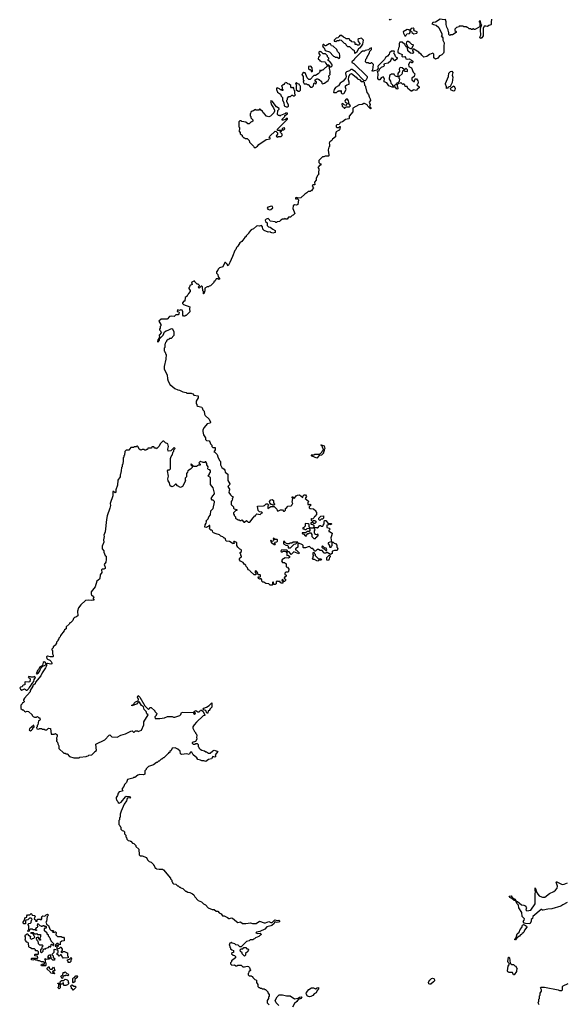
# Model space of a CAD drawing. Extents: x 1985742 to 2252716, y 78271 to 266492.
# Tile 102 of 250: x 2016822 to 2025116, y 220415 to 235419. Entities that reach past the tile are written whole.
import ezdxf

# ---------------------------------------------------------------- set-up
doc = ezdxf.new("R2010")
doc.units = 0

msp = doc.modelspace()

# ---------------------------------------------------------------- linework, layer by layer
at = {"layer": '0CON10XD'}
for points in [[(2024010, 235425), (2024010, 235405), (2024000, 235395), (2024000, 235345), (2023995, 235340), (2023965, 235332), (2023945, 235318), (2023923, 235323), (2023895, 235320), (2023881, 235285), (2023879, 235175), (2023858, 235142), (2023845, 235134), (2023832, 235155), (2023846, 235185), (2023842, 235265), (2023847, 235313), (2023860, 235335), (2023848, 235348), (2023835, 235400), (2023820, 235395), (2023820, 235385), (2023830, 235375), (2023828, 235312), (2023755, 235270), (2023745, 235270), (2023735, 235280), (2023725, 235280), (2023715, 235270), (2023705, 235270), (2023695, 235280), (2023665, 235280), (2023648, 235298), (2023635, 235300), (2023625, 235310), (2023585, 235310), (2023575, 235320), (2023515, 235320), (2023508, 235312), (2023472, 235298), (2023450, 235275), (2023450, 235255), (2023468, 235238), (2023468, 235222), (2023415, 235190), (2023385, 235190), (2023375, 235180), (2023360, 235195), (2023360, 235225), (2023353, 235233), (2023350, 235265), (2023328, 235305), (2023318, 235345), (2023318, 235388), (2023305, 235420), (2023285, 235418), (2023225, 235428), (2023156, 235384), (2023115, 235377), (2023100, 235355), (2023124, 235344), (2023166, 235336), (2023205, 235300), (2023252, 235205), (2023252, 235178), (2023240, 235165), (2023255, 235160), (2023268, 235145), (2023266, 235105), (2023286, 235066), (2023279, 235015), (2023283, 234985), (2023280, 234925), (2023275, 234910), (2023250, 234885), (2023230, 234875), (2023215, 234870), (2023190, 234835), (2023155, 234818), (2023128, 234838), (2023130, 234895), (2023115, 234910), (2023065, 234890), (2023025, 234860), (2022978, 234848), (2022947, 234877), (2022936, 234896), (2022911, 234911), (2022903, 234923), (2022825, 234968), (2022812, 234968), (2022802, 234955), (2022803, 234943), (2022818, 234925), (2022815, 234910), (2022805, 234902), (2022775, 234908), (2022733, 234943), (2022728, 234988), (2022705, 235010), (2022689, 235039), (2022645, 235077), (2022612, 235075), (2022601, 235055), (2022602, 235005), (2022590, 234985), (2022580, 234945), (2022583, 234923), (2022599, 234909), (2022648, 234888), (2022643, 234865), (2022650, 234855), (2022687, 234857), (2022700, 234845), (2022703, 234823), (2022735, 234818), (2022755, 234822), (2022790, 234805), (2022807, 234787), (2022805, 234760), (2022795, 234760), (2022785, 234770), (2022765, 234770), (2022742, 234735), (2022748, 234705), (2022790, 234685), (2022812, 234622), (2022838, 234595), (2022836, 234574), (2022828, 234555), (2022793, 234527), (2022793, 234505), (2022825, 234480), (2022835, 234480), (2022844, 234516), (2022865, 234518), (2022885, 234490), (2022889, 234465), (2022886, 234444), (2022870, 234425), (2022908, 234395), (2022905, 234380), (2022885, 234370), (2022858, 234342), (2022825, 234350), (2022814, 234346), (2022795, 234328), (2022785, 234328), (2022735, 234370), (2022725, 234400), (2022692, 234402), (2022690, 234425), (2022678, 234438), (2022665, 234440), (2022655, 234430), (2022625, 234460), (2022615, 234450), (2022592, 234448), (2022572, 234428), (2022570, 234405), (2022575, 234400), (2022580, 234365), (2022565, 234360), (2022558, 234378), (2022545, 234390), (2022495, 234390), (2022444, 234414), (2022412, 234455), (2022373, 234473), (2022372, 234495), (2022380, 234515), (2022375, 234530), (2022355, 234550), (2022327, 234533), (2022307, 234503), (2022294, 234504), (2022278, 234525), (2022282, 234595), (2022270, 234635), (2022295, 234640), (2022300, 234665), (2022330, 234695), (2022369, 234711), (2022377, 234723), (2022372, 234735), (2022380, 234750), (2022436, 234764), (2022475, 234800), (2022482, 234825), (2022495, 234840), (2022517, 234807), (2022535, 234800), (2022578, 234832), (2022575, 234840), (2022565, 234840), (2022545, 234860), (2022535, 234890), (2022520, 234905), (2022528, 234925), (2022525, 234940), (2022485, 234940), (2022452, 234915), (2022447, 234893), (2022426, 234864), (2022392, 234845), (2022376, 234814), (2022281, 234715), (2022276, 234705), (2022280, 234675), (2022270, 234665), (2022268, 234652), (2022218, 234642), (2022195, 234630), (2022190, 234645), (2022200, 234655), (2022208, 234738), (2022185, 234760), (2022175, 234760), (2022165, 234750), (2022145, 234750), (2022135, 234760), (2022105, 234760), (2022090, 234775), (2022093, 234817), (2022110, 234835), (2022110, 234845), (2022150, 234915), (2022152, 234938), (2022180, 234965), (2022178, 234988), (2022155, 234980), (2022135, 234960), (2022085, 234950), (2022075, 234940), (2022045, 234940), (2022020, 234925), (2021922, 234825), (2021915, 234810), (2021880, 234775), (2021880, 234765), (2021910, 234750), (2022112, 234555), (2022116, 234535), (2022098, 234502), (2022085, 234490), (2022062, 234492), (2021935, 234626), (2021885, 234660), (2021865, 234662), (2021845, 234640), (2021800, 234625), (2021788, 234615), (2021783, 234597), (2021794, 234555), (2021789, 234535), (2021749, 234481), (2021705, 234450), (2021677, 234413), (2021631, 234385), (2021610, 234355), (2021602, 234315), (2021605, 234310), (2021645, 234310), (2021665, 234330), (2021675, 234330), (2021685, 234340), (2021695, 234330), (2021705, 234330), (2021715, 234340), (2021720, 234335), (2021720, 234305), (2021735, 234290), (2021757, 234293), (2021765, 234300), (2021794, 234355), (2021783, 234387), (2021785, 234410), (2021805, 234428), (2021840, 234435), (2021842, 234465), (2021832, 234505), (2021834, 234556), (2021855, 234590), (2021875, 234598), (2021946, 234546), (2021969, 234519), (2022000, 234505), (2022020, 234475), (2022058, 234478), (2022067, 234467), (2022073, 234423), (2022090, 234405), (2022090, 234395)], [(2022450, 235425), (2022458, 235418), (2022485, 235428)], [(2022705, 235172), (2022720, 235205), (2022759, 235211), (2022770, 235225), (2022770, 235250), (2022790, 235245), (2022792, 235222), (2022825, 235202), (2022868, 235212), (2022877, 235225), (2022876, 235236), (2022830, 235250), (2022827, 235265), (2022832, 235282), (2022815, 235291), (2022786, 235284), (2022770, 235265), (2022770, 235250), (2022750, 235265), (2022725, 235272), (2022663, 235235), (2022667, 235215), (2022688, 235175), (2022705, 235172)], [(2021925, 234910), (2021935, 234913), (2021962, 234935), (2021992, 234988), (2022005, 234992), (2022028, 235015), (2022048, 235045), (2022058, 235105), (2022025, 235140), (2021985, 235130), (2021970, 235115), (2021978, 235088), (2022000, 235055), (2021998, 235042), (2021985, 235030), (2021965, 235030), (2021955, 235040), (2021932, 235042), (2021930, 235065), (2021918, 235078), (2021882, 235082), (2021868, 235098), (2021852, 235102), (2021850, 235115), (2021838, 235128), (2021795, 235130), (2021785, 235140), (2021752, 235152), (2021725, 235180), (2021695, 235180), (2021688, 235162), (2021668, 235142), (2021642, 235138), (2021612, 235108), (2021612, 235092), (2021625, 235090), (2021635, 235080), (2021655, 235100), (2021685, 235100), (2021695, 235110), (2021718, 235108), (2021762, 235062), (2021778, 235058), (2021790, 235045), (2021792, 235032), (2021812, 235012), (2021845, 235010), (2021895, 234960), (2021905, 234960), (2021918, 234948), (2021920, 234915), (2021925, 234910)], [(2021685, 234830), (2021700, 234845), (2021700, 234875), (2021690, 234905), (2021660, 234935), (2021650, 234965), (2021598, 235018), (2021572, 235022), (2021555, 235050), (2021535, 235050), (2021485, 235020), (2021472, 235022), (2021455, 235040), (2021445, 235040), (2021432, 235028), (2021442, 235002), (2021458, 234988), (2021472, 234952), (2021538, 234928), (2021602, 234862), (2021615, 234860), (2021625, 234850), (2021655, 234850), (2021685, 234830)], [(2022795, 234980), (2022818, 235038), (2022795, 235040), (2022763, 235073), (2022738, 235088), (2022722, 235085), (2022713, 235075), (2022710, 235055), (2022732, 235002), (2022775, 234982), (2022795, 234980)], [(2021275, 234390), (2021298, 234412), (2021300, 234445), (2021312, 234458), (2021338, 234442), (2021340, 234465), (2021322, 234482), (2021320, 234505), (2021345, 234520), (2021365, 234520), (2021375, 234510), (2021385, 234510), (2021418, 234478), (2021423, 234453), (2021435, 234442), (2021465, 234453), (2021518, 234495), (2021540, 234535), (2021530, 234545), (2021530, 234565), (2021550, 234585), (2021548, 234598), (2021540, 234605), (2021548, 234612), (2021552, 234635), (2021540, 234675), (2021540, 234700), (2021565, 234700), (2021580, 234715), (2021580, 234735), (2021572, 234742), (2021568, 234758), (2021538, 234788), (2021520, 234795), (2021520, 234815), (2021528, 234822), (2021530, 234835), (2021512, 234852), (2021508, 234868), (2021478, 234898), (2021445, 234900), (2021415, 234930), (2021405, 234930), (2021395, 234940), (2021380, 234925), (2021380, 234905), (2021400, 234875), (2021372, 234848), (2021370, 234825), (2021388, 234808), (2021392, 234792), (2021405, 234790), (2021415, 234780), (2021468, 234778), (2021478, 234768), (2021482, 234752), (2021502, 234732), (2021525, 234730), (2021538, 234718), (2021540, 234700), (2021525, 234710), (2021505, 234710), (2021485, 234690), (2021472, 234688), (2021438, 234652), (2021425, 234650), (2021415, 234640), (2021400, 234640), (2021398, 234648), (2021392, 234648), (2021400, 234635), (2021392, 234628), (2021390, 234615), (2021370, 234595), (2021325, 234570), (2021302, 234568), (2021245, 234510), (2021225, 234510), (2021202, 234532), (2021168, 234608), (2021155, 234610), (2021145, 234620), (2021132, 234608), (2021128, 234592), (2021120, 234585), (2021140, 234555), (2021140, 234505), (2021150, 234495), (2021140, 234465), (2021148, 234458), (2021152, 234442), (2021195, 234440), (2021202, 234432), (2021215, 234430), (2021252, 234392), (2021275, 234390)], [(2021275, 234630), (2021280, 234635), (2021278, 234688), (2021255, 234710), (2021222, 234708), (2021222, 234672), (2021232, 234662), (2021248, 234658), (2021258, 234648), (2021262, 234632), (2021275, 234630)], [(2022525, 234410), (2022542, 234428), (2022558, 234432), (2022562, 234448), (2022572, 234458), (2022588, 234462), (2022608, 234482), (2022610, 234515), (2022600, 234525), (2022600, 234555), (2022646, 234594), (2022653, 234607), (2022655, 234640), (2022665, 234650), (2022693, 234633), (2022728, 234632), (2022727, 234657), (2022708, 234678), (2022702, 234678), (2022688, 234662), (2022675, 234660), (2022646, 234686), (2022625, 234690), (2022612, 234685), (2022602, 234665), (2022608, 234635), (2022583, 234597), (2022580, 234555), (2022575, 234550), (2022545, 234560), (2022530, 234575), (2022525, 234590), (2022485, 234590), (2022452, 234568), (2022450, 234515), (2022470, 234485), (2022473, 234453), (2022498, 234428), (2022502, 234412), (2022525, 234410)], [(2023323, 234373), (2023323, 234395), (2023307, 234435), (2023309, 234445), (2023351, 234555), (2023356, 234605), (2023385, 234632), (2023404, 234634), (2023420, 234615), (2023408, 234575), (2023418, 234545), (2023409, 234461), (2023379, 234401), (2023350, 234390), (2023335, 234374), (2023323, 234373)], [(2022090, 234395), (2022110, 234310), (2022135, 234277), (2022144, 234244), (2022162, 234215), (2022165, 234190), (2022142, 234165), (2022158, 234125), (2022150, 234095), (2022162, 234082), (2022180, 234075), (2022165, 234060), (2022124, 234104), (2022113, 234123), (2022075, 234143), (2022065, 234143), (2022040, 234125), (2021985, 234120), (2021895, 234070), (2021898, 234015), (2021842, 233948), (2021840, 233915), (2021835, 233910), (2021785, 233900), (2021738, 233862), (2021705, 233852), (2021685, 233823), (2021654, 233816), (2021644, 233806), (2021640, 233785), (2021655, 233777), (2021682, 233778), (2021695, 233790), (2021705, 233790), (2021697, 233753), (2021685, 233730), (2021675, 233730), (2021642, 233708), (2021630, 233675), (2021630, 233635), (2021585, 233600), (2021575, 233580), (2021544, 233556), (2021533, 233537), (2021540, 233515), (2021540, 233485), (2021530, 233475), (2021522, 233435), (2021523, 233393), (2021532, 233365), (2021530, 233345), (2021525, 233340), (2021475, 233340), (2021455, 233330), (2021435, 233330), (2021380, 233275), (2021380, 233245), (2021395, 233230), (2021410, 233225), (2021408, 233202), (2021395, 233200), (2021360, 233165), (2021378, 233145), (2021372, 233082), (2021380, 233065), (2021362, 233048), (2021338, 233005), (2021337, 232973), (2021310, 232945), (2021318, 232905), (2021288, 232902), (2021278, 232885), (2021298, 232855), (2021283, 232837), (2021265, 232810), (2021255, 232810), (2021245, 232800), (2021215, 232800), (2021195, 232780), (2021165, 232762), (2021105, 232703), (2021062, 232702), (2021045, 232710), (2021020, 232705), (2021022, 232692), (2021035, 232690), (2021045, 232700), (2021068, 232675), (2021058, 232605), (2021035, 232593), (2021005, 232600), (2020986, 232584), (2020981, 232541), (2021010, 232465), (2020988, 232442), (2020972, 232438), (2020945, 232410), (2020915, 232410), (2020895, 232380), (2020875, 232380), (2020865, 232390), (2020852, 232378), (2020825, 232378), (2020800, 232365), (2020778, 232342), (2020745, 232340), (2020735, 232330), (2020725, 232330), (2020715, 232340), (2020635, 232350), (2020628, 232368), (2020605, 232388), (2020578, 232382), (2020558, 232365), (2020564, 232344), (2020590, 232325), (2020590, 232285), (2020613, 232263), (2020635, 232260), (2020676, 232226), (2020715, 232208), (2020713, 232177), (2020675, 232168), (2020648, 232175), (2020635, 232188), (2020604, 232184), (2020545, 232209), (2020527, 232225), (2020522, 232265), (2020505, 232284), (2020475, 232274), (2020445, 232278), (2020429, 232271), (2020385, 232232), (2020345, 232218), (2020312, 232178), (2020310, 232165), (2020272, 232128), (2020270, 232115), (2020251, 232099), (2020205, 232038), (2020175, 232018), (2020145, 231968), (2020124, 231946), (2020114, 231916), (2020096, 231904), (2020065, 231810), (2020023, 231717), (2019995, 231670), (2019982, 231695), (2019955, 231718), (2019945, 231718), (2019918, 231652), (2019865, 231640), (2019842, 231618), (2019838, 231602), (2019820, 231575), (2019820, 231555), (2019837, 231537), (2019843, 231503), (2019868, 231472), (2019855, 231462), (2019845, 231470), (2019815, 231470), (2019799, 231441), (2019780, 231425), (2019780, 231415), (2019728, 231362), (2019705, 231360), (2019695, 231350), (2019675, 231350), (2019642, 231328), (2019640, 231285), (2019625, 231240), (2019620, 231240), (2019620, 231275), (2019610, 231285), (2019608, 231348), (2019598, 231358), (2019585, 231360), (2019555, 231330), (2019540, 231345), (2019558, 231362), (2019558, 231368), (2019538, 231388), (2019525, 231390), (2019490, 231425), (2019490, 231435), (2019473, 231437), (2019445, 231420), (2019440, 231405), (2019450, 231395), (2019448, 231382), (2019412, 231368), (2019410, 231345), (2019400, 231335), (2019400, 231325), (2019420, 231295), (2019420, 231275), (2019392, 231248), (2019388, 231232), (2019372, 231218), (2019370, 231205), (2019342, 231188), (2019338, 231132), (2019322, 231128), (2019300, 231105), (2019302, 231092), (2019315, 231080), (2019412, 231042), (2019407, 231015), (2019412, 230968), (2019355, 230910), (2019345, 230910), (2019335, 230900), (2019315, 230900), (2019308, 230915), (2019307, 230965), (2019295, 230992), (2019275, 230997), (2019255, 230988), (2019225, 231000), (2019220, 230975), (2019245, 230970), (2019250, 230955), (2019247, 230935), (2019236, 230924), (2019198, 230922), (2019176, 230894), (2019135, 230899), (2019105, 230894), (2019066, 230854), (2018975, 230858), (2018940, 230825), (2018970, 230775), (2018970, 230755), (2018960, 230745), (2018962, 230718), (2018950, 230705), (2018950, 230695), (2018968, 230678), (2018970, 230665), (2018980, 230655), (2018948, 230612), (2018950, 230575), (2018940, 230565), (2018938, 230552), (2018925, 230540), (2018922, 230515), (2018925, 230510), (2018940, 230515), (2018942, 230528), (2018950, 230535), (2018952, 230558), (2019005, 230612), (2019027, 230663), (2019051, 230679), (2019085, 230687), (2019135, 230712), (2019147, 230707), (2019170, 230665), (2019170, 230605), (2019128, 230562), (2019105, 230560), (2019098, 230552), (2019082, 230548), (2019060, 230525), (2019060, 230515), (2019042, 230498), (2019038, 230482), (2019030, 230475), (2019030, 230425), (2019020, 230415), (2019020, 230375), (2019028, 230368), (2019032, 230352), (2019040, 230345), (2019040, 230325), (2019050, 230315), (2019047, 230247), (2019023, 230133), (2019022, 230095), (2019067, 230007), (2019072, 229945), (2019083, 229913), (2019110, 229865), (2019112, 229852), (2019125, 229850), (2019185, 229800), (2019228, 229778), (2019255, 229772), (2019305, 229748), (2019355, 229740), (2019365, 229730), (2019435, 229730), (2019442, 229722), (2019458, 229718), (2019475, 229700), (2019538, 229688), (2019540, 229655), (2019510, 229605), (2019510, 229565), (2019518, 229558), (2019522, 229542), (2019535, 229530), (2019595, 229513), (2019603, 229505), (2019613, 229475), (2019633, 229455), (2019637, 229407), (2019645, 229390), (2019705, 229330), (2019730, 229285), (2019725, 229272), (2019675, 229260), (2019633, 229207), (2019613, 229167), (2019612, 229145), (2019623, 229093), (2019650, 229045), (2019653, 229023), (2019668, 229008), (2019705, 229000), (2019720, 228985), (2019730, 228955), (2019750, 228935), (2019750, 228915), (2019765, 228900), (2019798, 228898), (2019797, 228863), (2019780, 228835), (2019795, 228830), (2019830, 228795), (2019838, 228758), (2019865, 228700), (2019880, 228685), (2019882, 228635), (2019898, 228595), (2019935, 228572), (2019948, 228555), (2019950, 228525), (2019992, 228492), (2019990, 228395), (2020020, 228345), (2020015, 228330), (2019990, 228305), (2020020, 228255), (2020012, 228245), (2020008, 228215), (2020031, 228181), (2020055, 228160), (2020070, 228155), (2020070, 228135), (2020060, 228125), (2020070, 228115), (2020062, 228108), (2020060, 228095), (2020040, 228075), (2020040, 228025), (2020055, 228020), (2020078, 227998), (2020080, 227975), (2020090, 227965), (2020130, 227955), (2020128, 227942), (2020115, 227940), (2020080, 227905), (2020080, 227885), (2020088, 227878), (2020090, 227865), (2020110, 227845), (2020110, 227825), (2020122, 227812), (2020135, 227810), (2020145, 227800), (2020165, 227800), (2020175, 227790), (2020195, 227790), (2020205, 227800), (2020235, 227760), (2020248, 227762), (2020275, 227790), (2020302, 227762), (2020328, 227762), (2020375, 227830), (2020405, 227860), (2020415, 227860), (2020420, 227875), (2020435, 227890), (2020485, 227880), (2020502, 227898), (2020520, 227905), (2020507, 227917), (2020472, 227922), (2020452, 227942), (2020442, 228008), (2020535, 228010), (2020550, 228015), (2020575, 228040), (2020595, 228040), (2020610, 228025), (2020608, 228012), (2020600, 228005), (2020602, 227972), (2020645, 228000), (2020695, 228000), (2020738, 227958), (2020742, 227942), (2020755, 227930), (2020795, 227952), (2020825, 227950), (2020842, 227932), (2020855, 227930), (2020870, 227945), (2020872, 227968), (2020890, 227985)], [(2020881, 234091), (2020905, 234093), (2020917, 234103), (2020916, 234116), (2020888, 234175), (2020888, 234192), (2020900, 234205), (2020900, 234225), (2020922, 234248), (2020945, 234250), (2020965, 234270), (2020975, 234270), (2020985, 234260), (2021005, 234260), (2021020, 234275), (2021010, 234285), (2021010, 234335), (2021000, 234345), (2020998, 234378), (2020985, 234390), (2020975, 234380), (2020962, 234382), (2020950, 234395), (2020950, 234415), (2020928, 234438), (2020905, 234440), (2020888, 234458), (2020875, 234460), (2020868, 234452), (2020852, 234448), (2020848, 234432), (2020832, 234428), (2020810, 234405), (2020820, 234395), (2020820, 234365), (2020830, 234355), (2020828, 234342), (2020815, 234340), (2020808, 234348), (2020792, 234352), (2020778, 234368), (2020745, 234380), (2020732, 234378), (2020732, 234358), (2020747, 234315), (2020792, 234282), (2020802, 234255), (2020822, 234232), (2020823, 234195), (2020844, 234155), (2020850, 234105), (2020881, 234091)], [(2021085, 234330), (2021100, 234345), (2021100, 234405), (2021083, 234423), (2021080, 234435), (2021052, 234442), (2021035, 234460), (2021020, 234445), (2021040, 234415), (2021030, 234405), (2021030, 234355), (2021065, 234330), (2021085, 234330)], [(2023435, 234331), (2023391, 234345), (2023381, 234365), (2023387, 234383), (2023435, 234410), (2023456, 234376), (2023450, 234345), (2023435, 234331)], [(2020395, 233470), (2020415, 233472), (2020445, 233492), (2020463, 233517), (2020575, 233593), (2020638, 233602), (2020638, 233618), (2020620, 233625), (2020632, 233645), (2020715, 233722), (2020728, 233718), (2020750, 233695), (2020750, 233675), (2020730, 233645), (2020742, 233632), (2020755, 233630), (2020765, 233640), (2020805, 233640), (2020820, 233655), (2020820, 233675), (2020792, 233702), (2020790, 233715), (2020808, 233722), (2020820, 233740), (2020845, 233740), (2020860, 233755), (2020855, 233770), (2020833, 233767), (2020820, 233755), (2020820, 233740), (2020812, 233738), (2020810, 233730), (2020755, 233732), (2020742, 233745), (2020898, 233905), (2020900, 233915), (2020895, 233918), (2020872, 233898), (2020835, 233890), (2020820, 233890), (2020820, 233905), (2020860, 233945), (2020862, 233958), (2020900, 233985), (2020900, 233995), (2020875, 234000), (2020868, 233992), (2020792, 233958), (2020785, 233950), (2020778, 233958), (2020765, 233960), (2020750, 233975), (2020752, 234035), (2020772, 234055), (2020772, 234065), (2020733, 234093), (2020665, 234178), (2020648, 234182), (2020644, 234175), (2020655, 234123), (2020688, 234078), (2020701, 234041), (2020702, 234025), (2020690, 234000), (2020640, 233950), (2020615, 233941), (2020580, 233950), (2020545, 233990), (2020532, 234002), (2020520, 234025), (2020492, 234042), (2020485, 234057), (2020472, 234058), (2020465, 234040), (2020425, 234040), (2020415, 234050), (2020403, 234047), (2020385, 234030), (2020360, 234025), (2020342, 234008), (2020338, 233992), (2020330, 233985), (2020330, 233955), (2020340, 233945), (2020340, 233925), (2020370, 233895), (2020370, 233875), (2020358, 233862), (2020342, 233858), (2020317, 233833), (2020295, 233830), (2020265, 233860), (2020205, 233870), (2020195, 233880), (2020175, 233880), (2020160, 233865), (2020160, 233785), (2020170, 233775), (2020170, 233745), (2020162, 233738), (2020160, 233725), (2020178, 233698), (2020182, 233682), (2020208, 233658), (2020212, 233642), (2020235, 233620), (2020245, 233620), (2020255, 233610), (2020285, 233610), (2020315, 233580), (2020320, 233555), (2020383, 233493), (2020395, 233470)], [(2021775, 234070), (2021795, 234090), (2021845, 234092), (2021860, 234105), (2021833, 234143), (2021837, 234165), (2021831, 234185), (2021815, 234208), (2021795, 234208), (2021774, 234185), (2021781, 234161), (2021808, 234145), (2021805, 234130), (2021788, 234112), (2021765, 234120), (2021745, 234140), (2021730, 234135), (2021732, 234102), (2021745, 234090), (2021758, 234088), (2021762, 234072), (2021775, 234070)], [(2020625, 232520), (2020645, 232528), (2020675, 232552), (2020672, 232575), (2020655, 232580), (2020603, 232565), (2020592, 232545), (2020601, 232531), (2020625, 232520)], [(2020890, 227985), (2020903, 228007), (2020955, 228010), (2020968, 228022), (2020970, 228035), (2020980, 228045), (2020972, 228065), (2020980, 228125), (2020970, 228135), (2020972, 228148), (2020985, 228150), (2020992, 228132), (2021005, 228130), (2021030, 228165), (2021054, 228176), (2021085, 228177), (2021135, 228140), (2021140, 228165), (2021155, 228180), (2021177, 228177), (2021188, 228155), (2021170, 228125), (2021222, 228082), (2021210, 228055), (2021212, 228032), (2021235, 228030), (2021248, 228038), (2021260, 228025), (2021232, 227998), (2021232, 227982), (2021245, 227970), (2021297, 227967), (2021330, 227935), (2021332, 227922), (2021340, 227915), (2021340, 227875), (2021332, 227868), (2021328, 227852), (2021312, 227848), (2021308, 227832), (2021288, 227812), (2021275, 227810), (2021265, 227820), (2021260, 227815), (2021260, 227795), (2021272, 227782), (2021285, 227780), (2021295, 227790), (2021315, 227790), (2021330, 227775), (2021330, 227755), (2021315, 227740), (2021302, 227742), (2021285, 227760), (2021250, 227745), (2021262, 227732), (2021288, 227728), (2021300, 227715), (2021300, 227685), (2021285, 227670), (2021252, 227672), (2021232, 227692), (2021230, 227725), (2021217, 227737), (2021175, 227740), (2021170, 227735), (2021168, 227702), (2021148, 227682), (2021132, 227678), (2021132, 227662), (2021155, 227660), (2021165, 227650), (2021185, 227650), (2021202, 227668), (2021225, 227670), (2021240, 227655), (2021240, 227635), (2021228, 227622), (2021205, 227620), (2021175, 227600), (2021125, 227600), (2021122, 227592), (2021132, 227582), (2021148, 227578), (2021172, 227552), (2021185, 227550), (2021190, 227565), (2021212, 227588), (2021225, 227590), (2021235, 227600), (2021255, 227600), (2021270, 227575), (2021272, 227542), (2021302, 227512), (2021328, 227512), (2021332, 227528), (2021348, 227532), (2021352, 227548), (2021368, 227552), (2021370, 227575), (2021355, 227580), (2021345, 227570), (2021322, 227572), (2021320, 227585), (2021310, 227595), (2021310, 227635), (2021320, 227645), (2021310, 227655), (2021310, 227675), (2021315, 227680), (2021345, 227680), (2021355, 227670), (2021395, 227710), (2021405, 227710), (2021415, 227700), (2021438, 227702), (2021442, 227718), (2021460, 227735), (2021458, 227765), (2021465, 227790), (2021485, 227790), (2021522, 227742), (2021565, 227740), (2021570, 227735), (2021565, 227720), (2021535, 227730), (2021525, 227720), (2021500, 227715), (2021502, 227682), (2021535, 227670), (2021550, 227655), (2021530, 227635), (2021532, 227622), (2021538, 227618), (2021580, 227595), (2021578, 227568), (2021562, 227525), (2021570, 227465), (2021545, 227460), (2021520, 227445), (2021522, 227432), (2021540, 227405), (2021540, 227385), (2021545, 227380), (2021568, 227382), (2021572, 227398), (2021580, 227405), (2021580, 227455), (2021585, 227460), (2021595, 227458), (2021612, 227442), (2021630, 227435), (2021652, 227412), (2021653, 227383), (2021668, 227365), (2021655, 227330), (2021618, 227332), (2021585, 227320), (2021580, 227315), (2021580, 227285), (2021555, 227270), (2021505, 227300), (2021492, 227298), (2021485, 227290), (2021455, 227290), (2021450, 227305), (2021428, 227328), (2021398, 227328), (2021375, 227348), (2021353, 227347), (2021325, 227320), (2021315, 227320), (2021285, 227360), (2021265, 227360), (2021235, 227390), (2021213, 227387), (2021175, 227370), (2021145, 227370), (2021140, 227375), (2021140, 227405), (2021128, 227418), (2021075, 227440), (2021060, 227425), (2021057, 227383), (2021020, 227355), (2021022, 227342), (2021038, 227338), (2021080, 227295), (2021075, 227280), (2020995, 227310), (2020955, 227270), (2020925, 227310), (2020902, 227312), (2020898, 227328), (2020888, 227338), (2020815, 227340), (2020800, 227325), (2020802, 227312), (2020825, 227310), (2020835, 227320), (2020868, 227318), (2020890, 227295), (2020892, 227252), (2020905, 227260), (2020930, 227245), (2020930, 227225), (2020918, 227212), (2020865, 227220), (2020838, 227202), (2020825, 227200), (2020810, 227175), (2020812, 227162), (2020825, 227150), (2020855, 227148), (2020878, 227128), (2020882, 227082), (2020898, 227078), (2020920, 227045), (2020917, 227013), (2020905, 227000), (2020875, 227000), (2020860, 226985), (2020862, 226972), (2020880, 226955), (2020875, 226930), (2020862, 226928), (2020850, 226915), (2020852, 226902), (2020870, 226895), (2020870, 226875), (2020855, 226860), (2020845, 226860), (2020828, 226888), (2020812, 226878), (2020812, 226872), (2020830, 226865), (2020828, 226832), (2020803, 226833), (2020790, 226845), (2020788, 226858), (2020755, 226860), (2020745, 226870), (2020730, 226855), (2020730, 226825), (2020715, 226810), (2020695, 226810), (2020690, 226815), (2020688, 226848), (2020675, 226850), (2020670, 226845), (2020670, 226805), (2020665, 226800), (2020635, 226802), (2020615, 226820), (2020568, 226828), (2020538, 226848), (2020525, 226850), (2020510, 226865), (2020510, 226885), (2020498, 226898), (2020485, 226900), (2020475, 226892), (2020460, 226905), (2020452, 226928), (2020465, 226930), (2020478, 226922), (2020490, 226935), (2020490, 226955), (2020485, 226960), (2020452, 226962), (2020450, 226985), (2020428, 227018), (2020415, 227020), (2020410, 227015), (2020410, 226995), (2020420, 226985), (2020418, 226962), (2020395, 226960), (2020330, 227015), (2020328, 227028), (2020300, 227035), (2020290, 227065), (2020270, 227085), (2020268, 227108), (2020242, 227122), (2020225, 227150), (2020185, 227168), (2020168, 227188), (2020168, 227205), (2020175, 227220), (2020200, 227235), (2020200, 227245), (2020190, 227255), (2020190, 227275), (2020180, 227285), (2020182, 227298), (2020200, 227315), (2020200, 227335), (2020188, 227348), (2020172, 227352), (2020142, 227382), (2020130, 227405), (2020130, 227445), (2020115, 227460), (2020102, 227462), (2020095, 227470), (2020082, 227468), (2020080, 227455), (2020088, 227448), (2020090, 227435), (2020065, 227430), (2020058, 227448), (2020042, 227452), (2020015, 227470), (2019972, 227472), (2019960, 227485), (2019958, 227508), (2019945, 227520), (2019935, 227520), (2019918, 227538), (2019885, 227550), (2019865, 227570), (2019813, 227583), (2019772, 227602), (2019762, 227612), (2019758, 227628), (2019748, 227638), (2019735, 227640), (2019712, 227662), (2019720, 227675), (2019720, 227705), (2019715, 227710), (2019705, 227710), (2019688, 227692), (2019675, 227690), (2019665, 227680), (2019640, 227685), (2019645, 227720), (2019662, 227745), (2019668, 227765), (2019660, 227785), (2019690, 227815), (2019700, 227845), (2019730, 227875), (2019733, 227937), (2019767, 227973), (2019790, 228065), (2019788, 228078), (2019767, 228097), (2019755, 228100), (2019740, 228125), (2019762, 228165), (2019787, 228193), (2019788, 228205), (2019770, 228285), (2019730, 228335), (2019730, 228445), (2019692, 228465), (2019710, 228495), (2019710, 228505), (2019730, 228525), (2019730, 228545), (2019718, 228558), (2019692, 228565), (2019688, 228575), (2019690, 228605), (2019670, 228635), (2019670, 228655), (2019655, 228680), (2019645, 228680), (2019635, 228670), (2019615, 228670), (2019608, 228678), (2019585, 228680), (2019575, 228690), (2019550, 228665), (2019568, 228648), (2019568, 228632), (2019545, 228630), (2019515, 228612), (2019473, 228613), (2019435, 228650), (2019430, 228635), (2019448, 228618), (2019450, 228595), (2019425, 228570), (2019380, 228545), (2019378, 228522), (2019360, 228505), (2019360, 228455), (2019340, 228435), (2019340, 228405), (2019347, 228393), (2019300, 228305), (2019273, 228293), (2019227, 228317), (2019205, 228340), (2019195, 228340), (2019165, 228310), (2019137, 228303), (2019114, 228314), (2019102, 228362), (2019081, 228391), (2019080, 228425), (2019090, 228465), (2019072, 228545), (2019082, 228558), (2019105, 228560), (2019120, 228575), (2019120, 228735), (2019130, 228765), (2019146, 228784), (2019158, 228832), (2019170, 228845), (2019170, 228865), (2019188, 228885), (2019175, 228898), (2019125, 228850), (2019082, 228842), (2019080, 228875), (2019088, 228915), (2019080, 228955), (2019042, 228972), (2019018, 228998), (2019002, 228998), (2018962, 228958), (2018948, 228922), (2018905, 228880), (2018898, 228888), (2018882, 228892), (2018865, 228910), (2018835, 228910), (2018828, 228892), (2018775, 228890), (2018768, 228872), (2018755, 228870), (2018745, 228860), (2018725, 228860), (2018715, 228870), (2018685, 228870), (2018678, 228862), (2018665, 228860), (2018640, 228875), (2018628, 228908), (2018615, 228920), (2018605, 228920), (2018595, 228910), (2018565, 228910), (2018555, 228900), (2018515, 228900), (2018485, 228860), (2018445, 228860), (2018422, 228838), (2018420, 228785), (2018410, 228775), (2018410, 228755)], [(2021345, 228740), (2021275, 228770), (2021262, 228788), (2021305, 228790), (2021315, 228798), (2021385, 228800), (2021405, 228810), (2021428, 228832), (2021430, 228845), (2021450, 228865), (2021428, 228918), (2021410, 228935), (2021415, 228940), (2021460, 228925), (2021470, 228885), (2021460, 228865), (2021460, 228845), (2021450, 228835), (2021450, 228815), (2021420, 228785), (2021385, 228780), (2021345, 228740)], [(2018410, 228755), (2018400, 228745), (2018400, 228675), (2018390, 228665), (2018390, 228645), (2018380, 228635), (2018380, 228605), (2018370, 228595), (2018368, 228545), (2018357, 228493), (2018350, 228485), (2018350, 228455), (2018318, 228402), (2018312, 228328), (2018288, 228255), (2018288, 228225), (2018275, 228210), (2018255, 228230), (2018242, 228228), (2018242, 228165), (2018202, 228045), (2018203, 228015), (2018194, 227975), (2018155, 227860), (2018143, 227805), (2018123, 227615), (2018103, 227563), (2018108, 227545), (2018098, 227495), (2018102, 227455), (2018080, 227395), (2018078, 227355), (2018102, 227325), (2018104, 227304), (2018122, 227255), (2018138, 227245), (2018140, 227195), (2018132, 227155), (2018108, 227115), (2018122, 227075), (2018122, 227058), (2018105, 227048), (2018082, 227048), (2018070, 227035), (2018072, 226995), (2018048, 226962), (2018042, 226905), (2018035, 226892), (2017998, 226865), (2017970, 226775), (2017908, 226702), (2017908, 226665), (2017914, 226654), (2017945, 226630), (2017950, 226615), (2017940, 226605), (2017940, 226595), (2017958, 226572), (2017915, 226567), (2017865, 226573), (2017825, 226568), (2017752, 226505), (2017717, 226455), (2017702, 226405), (2017707, 226333), (2017677, 226313), (2017655, 226310), (2017640, 226295), (2017630, 226265), (2017595, 226230), (2017585, 226230), (2017575, 226210), (2017530, 226165), (2017530, 226135), (2017505, 226120), (2017500, 226105), (2017443, 226037), (2017440, 226015), (2017420, 225995), (2017417, 225983), (2017400, 225965), (2017400, 225955), (2017380, 225935), (2017380, 225915), (2017372, 225908), (2017370, 225895), (2017330, 225865), (2017330, 225845), (2017310, 225825), (2017310, 225815), (2017320, 225805), (2017320, 225755), (2017330, 225735), (2017330, 225715), (2017325, 225710), (2017285, 225708), (2017245, 225718), (2017231, 225709), (2017234, 225684), (2017245, 225673), (2017279, 225659), (2017299, 225639), (2017310, 225620), (2017310, 225605), (2017295, 225598), (2017245, 225610), (2017230, 225600), (2017211, 225631), (2017195, 225636), (2017180, 225625), (2017168, 225582), (2017148, 225562), (2017122, 225548), (2017110, 225515), (2017095, 225500), (2017078, 225462), (2017070, 225455), (2017085, 225450), (2017106, 225464), (2017130, 225495), (2017142, 225538), (2017172, 225568), (2017207, 225583), (2017225, 225600), (2017230, 225600), (2017228, 225575), (2017215, 225540), (2017163, 225467), (2017145, 225420), (2017060, 225325), (2017055, 225300), (2017037, 225283), (2017022, 225278), (2017020, 225265), (2016980, 225195), (2016980, 225175), (2016895, 225080), (2016880, 225055), (2016880, 225045), (2016890, 225035), (2016888, 225022), (2016878, 225012), (2016862, 225008), (2016858, 224992), (2016840, 224975), (2016840, 224925), (2016865, 224900), (2016875, 224900), (2016895, 224880), (2016912, 224872), (2016935, 224880), (2016958, 224878), (2017010, 224825), (2017010, 224815), (2017025, 224800), (2017038, 224798), (2017045, 224790), (2017075, 224790), (2017082, 224798), (2017095, 224800), (2017112, 224782), (2017128, 224778), (2017130, 224765), (2017140, 224755), (2017125, 224740), (2017110, 224735), (2017097, 224673), (2017090, 224665), (2017090, 224645), (2017080, 224635), (2017082, 224612), (2017115, 224610), (2017125, 224620), (2017155, 224620), (2017165, 224610), (2017195, 224610), (2017205, 224600), (2017235, 224600), (2017258, 224622), (2017289, 224619), (2017302, 224532), (2017345, 224530), (2017365, 224540), (2017392, 224522), (2017392, 224495), (2017380, 224475), (2017382, 224452), (2017390, 224445), (2017382, 224438), (2017380, 224425), (2017398, 224408), (2017400, 224385), (2017420, 224355), (2017420, 224315), (2017492, 224242), (2017515, 224240), (2017525, 224230), (2017545, 224230), (2017582, 224192), (2017645, 224170), (2017725, 224170), (2017735, 224180), (2017835, 224190), (2017843, 224197), (2017865, 224200), (2017875, 224210), (2017922, 224218), (2017960, 224255), (2017965, 224270), (2017990, 224285), (2017982, 224378), (2018117, 224443), (2018182, 224518), (2018195, 224520), (2018223, 224493), (2018305, 224488), (2018363, 224517), (2018435, 224538), (2018515, 224578), (2018535, 224580), (2018555, 224560), (2018565, 224560), (2018585, 224580), (2018615, 224580), (2018627, 224573), (2018677, 224595), (2018712, 224675), (2018712, 224695), (2018712, 224718), (2018778, 224825), (2018759, 224839), (2018748, 224878), (2018718, 224905), (2018706, 224946), (2018675, 224968), (2018648, 225018), (2018635, 225030), (2018601, 224989), (2018530, 224965), (2018532, 224975), (2018545, 224980), (2018584, 225026), (2018628, 225042), (2018629, 225059), (2018617, 225095), (2018625, 225120), (2018650, 225095), (2018728, 224965), (2018765, 224928), (2018785, 224910), (2018798, 224922), (2018802, 224938), (2018825, 224940), (2018878, 224888), (2018880, 224875), (2018908, 224848), (2018910, 224835), (2018902, 224828), (2018900, 224815), (2018880, 224795), (2018885, 224770), (2018955, 224770), (2019027, 224783), (2019075, 224800), (2019145, 224800), (2019165, 224790), (2019185, 224792), (2019260, 224815), (2019275, 224830), (2019285, 224860), (2019305, 224868), (2019480, 224860), (2019470, 224845), (2019485, 224832), (2019495, 224840), (2019500, 224855), (2019480, 224860), (2019480, 224875), (2019492, 224888), (2019505, 224890), (2019533, 224873), (2019555, 224872), (2019570, 224885), (2019573, 224897), (2019593, 224897), (2019611, 224881), (2019640, 224825), (2019640, 224815), (2019615, 224810), (2019514, 224716), (2019478, 224675), (2019458, 224642), (2019458, 224625), (2019482, 224572), (2019500, 224555), (2019500, 224545), (2019512, 224532), (2019518, 224505), (2019512, 224485), (2019520, 224455), (2019498, 224422), (2019450, 224405), (2019448, 224395), (2019465, 224378), (2019492, 224378), (2019505, 224390), (2019525, 224390), (2019540, 224375), (2019540, 224345), (2019550, 224335), (2019550, 224325), (2019570, 224305), (2019598, 224288), (2019637, 224277), (2019655, 224260), (2019665, 224260), (2019695, 224240), (2019725, 224240), (2019765, 224278), (2019785, 224287), (2019830, 224275), (2019840, 224265), (2019800, 224215), (2019807, 224197), (2019795, 224180), (2019765, 224192), (2019745, 224158), (2019695, 224148), (2019656, 224114), (2019625, 224127), (2019595, 224123), (2019576, 224136), (2019536, 224146), (2019520, 224170), (2019466, 224216), (2019445, 224256), (2019424, 224256), (2019405, 224220), (2019365, 224230), (2019285, 224222), (2019273, 224233), (2019268, 224275), (2019230, 224305), (2019192, 224322), (2019145, 224320), (2019128, 224282), (2019110, 224265), (2019108, 224252), (2019095, 224250), (2019082, 224238), (2019018, 224172), (2019005, 224170), (2018985, 224150), (2018975, 224150), (2018948, 224122), (2018935, 224120), (2018915, 224100), (2018905, 224100), (2018857, 224063), (2018785, 224040), (2018750, 224005), (2018750, 223995), (2018730, 223975), (2018728, 223922), (2018705, 223912), (2018653, 223917), (2018623, 223907), (2018575, 223870), (2018555, 223870), (2018547, 223863), (2018465, 223840), (2018447, 223793), (2018420, 223765), (2018410, 223735), (2018380, 223705), (2018380, 223685), (2018390, 223675), (2018388, 223662), (2018338, 223652), (2018320, 223635), (2018310, 223595), (2018290, 223565), (2018290, 223545), (2018298, 223538), (2018302, 223522), (2018318, 223508), (2018322, 223492), (2018335, 223480), (2018366, 223494), (2018431, 223579), (2018443, 223587), (2018492, 223582), (2018510, 223555), (2018475, 223560), (2018459, 223551), (2018449, 223515), (2018414, 223465), (2018365, 223360), (2018352, 223315), (2018350, 223265), (2018340, 223255), (2018340, 223225), (2018330, 223215), (2018330, 223155), (2018348, 223138), (2018350, 223125), (2018360, 223115), (2018362, 223082), (2018382, 223062), (2018405, 223060), (2018420, 223045), (2018420, 223015), (2018440, 222995), (2018440, 222965), (2018450, 222955), (2018452, 222932), (2018472, 222912), (2018498, 222908), (2018502, 222902), (2018515, 222900), (2018542, 222872), (2018558, 222868), (2018590, 222835), (2018592, 222822), (2018635, 222780), (2018642, 222692), (2018655, 222680), (2018687, 222677), (2018755, 222650), (2018770, 222615), (2018795, 222590), (2018825, 222580), (2018860, 222545), (2018860, 222535), (2018868, 222528), (2018885, 222490), (2018898, 222488), (2018905, 222480), (2018945, 222472), (2018995, 222472), (2019010, 222465), (2019120, 222335), (2019120, 222325), (2019140, 222305), (2019140, 222285), (2019148, 222278), (2019150, 222265), (2019165, 222250), (2019198, 222248), (2019225, 222220), (2019235, 222220), (2019255, 222200), (2019265, 222200)], [(2020695, 228020), (2020675, 228020), (2020665, 228030), (2020652, 228032), (2020630, 228055), (2020628, 228075), (2020645, 228102), (2020666, 228106), (2020685, 228090), (2020688, 228058), (2020700, 228035), (2020695, 228020)], [(2021395, 227790), (2021380, 227805), (2021380, 227825), (2021408, 227852), (2021448, 227858), (2021448, 227822), (2021435, 227810), (2021415, 227810), (2021395, 227790)], [(2020715, 227420), (2020718, 227428), (2020700, 227445), (2020715, 227460), (2020738, 227462), (2020750, 227475), (2020750, 227495), (2020745, 227500), (2020715, 227500), (2020685, 227520), (2020680, 227505), (2020690, 227495), (2020688, 227482), (2020678, 227472), (2020665, 227470), (2020645, 227490), (2020640, 227475), (2020662, 227442), (2020678, 227438), (2020695, 227420), (2020715, 227420)], [(2020912, 227372), (2020945, 227372), (2021002, 227428), (2021025, 227430), (2021042, 227448), (2021058, 227452), (2021058, 227458), (2020985, 227460), (2020965, 227440), (2020935, 227440), (2020925, 227430), (2020895, 227430), (2020862, 227452), (2020858, 227468), (2020842, 227468), (2020842, 227432), (2020875, 227410), (2020898, 227408), (2020910, 227395), (2020912, 227372)], [(2021495, 227330), (2021500, 227345), (2021492, 227352), (2021488, 227368), (2021462, 227372), (2021435, 227400), (2021422, 227388), (2021422, 227382), (2021442, 227362), (2021458, 227358), (2021482, 227332), (2021495, 227330)], [(2021365, 227170), (2021345, 227172), (2021312, 227192), (2021293, 227193), (2021280, 227205), (2021292, 227228), (2021292, 227248), (2021300, 227255), (2021290, 227265), (2021292, 227298), (2021308, 227298), (2021312, 227282), (2021320, 227275), (2021320, 227255), (2021372, 227202), (2021412, 227202), (2021420, 227195), (2021415, 227182), (2021375, 227180), (2021365, 227170)], [(2021525, 227180), (2021500, 227185), (2021500, 227225), (2021535, 227260), (2021548, 227248), (2021550, 227235), (2021540, 227225), (2021537, 227203), (2021525, 227180)], [(2016935, 225202), (2016962, 225228), (2016965, 225240), (2016988, 225262), (2017012, 225305), (2017037, 225333), (2017042, 225365), (2017060, 225395), (2017048, 225408), (2017025, 225400), (2016995, 225400), (2016987, 225407), (2016962, 225408), (2016950, 225395), (2016968, 225388), (2016980, 225375), (2016975, 225330), (2016955, 225322), (2016905, 225330), (2016900, 225325), (2016898, 225282), (2016872, 225278), (2016862, 225268), (2016858, 225252), (2016835, 225250), (2016822, 225238), (2016832, 225215), (2016855, 225203), (2016895, 225220), (2016925, 225202), (2016935, 225202)], [(2019685, 224850), (2019674, 224854), (2019655, 224890), (2019622, 224902), (2019618, 224915), (2019624, 224926), (2019667, 224943), (2019709, 224971), (2019748, 225008), (2019747, 224943), (2019720, 224915), (2019720, 224905), (2019705, 224890), (2019690, 224885), (2019685, 224850)], [(2016985, 224582), (2017002, 224595), (2017020, 224615), (2017022, 224628), (2017040, 224645), (2017035, 224670), (2016998, 224632), (2016970, 224615), (2016968, 224595), (2016985, 224582)], [(2025160, 221965), (2025095, 221932), (2025065, 221912), (2024925, 221872), (2024864, 221866), (2024795, 221850), (2024785, 221850), (2024775, 221860), (2024765, 221858), (2024638, 221755), (2024630, 221725), (2024613, 221707), (2024612, 221678), (2024589, 221641), (2024524, 221644), (2024504, 221654), (2024488, 221675), (2024506, 221695), (2024508, 221715), (2024473, 221753), (2024467, 221815), (2024423, 221885), (2024417, 221927), (2024395, 221950), (2024380, 221990), (2024405, 221982), (2024462, 221932), (2024502, 221925), (2024518, 221915), (2024536, 221895), (2024539, 221885), (2024529, 221855), (2024545, 221837), (2024605, 221850), (2024674, 221945), (2024673, 222105), (2024680, 222125), (2024671, 222155), (2024675, 222190), (2024685, 222170), (2024690, 222135), (2024713, 222093), (2024735, 222066), (2024769, 222051), (2024785, 222046), (2024820, 222050), (2024893, 222105), (2024955, 222134), (2024984, 222155), (2025006, 222184), (2025014, 222215), (2024994, 222275), (2024998, 222282), (2025005, 222283), (2025085, 222239), (2025115, 222244), (2025166, 222265)], [(2019265, 222200), (2019275, 222190), (2019305, 222180), (2019345, 222140), (2019355, 222140), (2019383, 222123), (2019415, 222120), (2019455, 222100), (2019475, 222082), (2019489, 222055), (2019540, 221995), (2019590, 221975), (2019620, 221945), (2019649, 221929), (2019690, 221885), (2019751, 221861), (2019782, 221862), (2019815, 221832), (2019840, 221835), (2019861, 221811), (2019890, 221795), (2019910, 221765), (2019935, 221762), (2019988, 221738), (2020005, 221724), (2020018, 221722), (2020045, 221732), (2020065, 221730), (2020122, 221675), (2020145, 221662), (2020185, 221670), (2020215, 221647), (2020265, 221646), (2020335, 221657), (2020365, 221646), (2020424, 221644), (2020475, 221680), (2020545, 221657), (2020565, 221656), (2020615, 221679), (2020645, 221664), (2020665, 221663), (2020707, 221703), (2020745, 221693), (2020770, 221695), (2020778, 221685), (2020777, 221673), (2020745, 221662), (2020705, 221670), (2020698, 221645), (2020662, 221618), (2020645, 221609), (2020585, 221596), (2020555, 221561), (2020477, 221523), (2020430, 221515), (2020420, 221505), (2020435, 221500), (2020445, 221492), (2020485, 221500), (2020500, 221485), (2020495, 221470), (2020485, 221470), (2020465, 221450), (2020415, 221430), (2020398, 221412), (2020385, 221410), (2020375, 221400), (2020333, 221397), (2020317, 221383), (2020275, 221370), (2020195, 221290), (2020175, 221290), (2020148, 221318), (2020115, 221320), (2020097, 221337), (2020058, 221348), (2020045, 221360), (2020038, 221352), (2020022, 221348), (2020010, 221315), (2020020, 221305), (2020020, 221285), (2020030, 221275), (2020032, 221262), (2020053, 221243), (2020080, 221235), (2020078, 221202), (2020052, 221198), (2020050, 221185), (2020072, 221162), (2020095, 221160), (2020110, 221145), (2020110, 221125), (2020050, 221075), (2020047, 221063), (2020030, 221045), (2020032, 221032), (2020055, 221010), (2020095, 221018), (2020115, 221000), (2020135, 221000), (2020145, 221010), (2020195, 221010), (2020218, 220988), (2020245, 220988), (2020285, 220998), (2020305, 220990), (2020320, 220975), (2020332, 220942), (2020340, 220935), (2020312, 220908), (2020308, 220892), (2020300, 220885), (2020302, 220862), (2020315, 220850), (2020345, 220850), (2020352, 220842), (2020365, 220840), (2020372, 220822), (2020402, 220792), (2020430, 220785), (2020430, 220745), (2020450, 220715), (2020450, 220685), (2020465, 220670), (2020475, 220670), (2020485, 220660), (2020505, 220660), (2020515, 220650), (2020545, 220650), (2020555, 220640), (2020565, 220640), (2020600, 220605), (2020602, 220592), (2020620, 220565), (2020620, 220535), (2020612, 220528), (2020610, 220505), (2020590, 220475), (2020590, 220435), (2020620, 220405)], [(2024375, 221990), (2024355, 221998), (2024318, 222028), (2024286, 222045), (2024277, 222065), (2024308, 222068), (2024321, 222041), (2024365, 222017), (2024380, 221995), (2024375, 221990)], [(2017215, 221000), (2017152, 221002), (2017150, 221015), (2017162, 221028), (2017175, 221030), (2017185, 221020), (2017198, 221032), (2017200, 221045), (2017185, 221060), (2017155, 221060), (2017125, 221080), (2017105, 221080), (2017095, 221090), (2017065, 221090), (2017055, 221100), (2017042, 221098), (2017035, 221090), (2017002, 221092), (2017000, 221115), (2017005, 221120), (2017095, 221120), (2017100, 221125), (2017095, 221150), (2017052, 221152), (2017050, 221175), (2017055, 221180), (2017105, 221180), (2017110, 221185), (2017110, 221215), (2017095, 221230), (2017062, 221232), (2017060, 221245), (2017048, 221258), (2017005, 221260), (2016988, 221278), (2016972, 221282), (2016962, 221292), (2016958, 221348), (2016948, 221358), (2016932, 221362), (2016910, 221385), (2016903, 221403), (2016910, 221415), (2016910, 221445), (2016902, 221455), (2016908, 221472), (2016935, 221490), (2016948, 221488), (2016952, 221472), (2016988, 221448), (2016980, 221435), (2016982, 221422), (2016992, 221412), (2017005, 221410), (2017015, 221420), (2017038, 221422), (2017048, 221432), (2017050, 221445), (2017042, 221452), (2017028, 221488), (2017002, 221492), (2016992, 221508), (2017025, 221510), (2017045, 221490), (2017075, 221490), (2017085, 221500), (2017095, 221480), (2017138, 221478), (2017140, 221445), (2017130, 221425), (2017130, 221415), (2017140, 221405), (2017138, 221392), (2017122, 221392), (2017120, 221415), (2017105, 221440), (2017072, 221428), (2017070, 221415), (2017078, 221408), (2017082, 221392), (2017100, 221375), (2017102, 221342), (2017125, 221320), (2017165, 221320), (2017180, 221305), (2017160, 221285), (2017158, 221262), (2017140, 221245), (2017140, 221215), (2017155, 221200), (2017180, 221225), (2017180, 221245), (2017192, 221258), (2017218, 221262), (2017222, 221268), (2017258, 221282), (2017275, 221300), (2017285, 221290), (2017298, 221292), (2017300, 221325), (2017305, 221330), (2017318, 221328), (2017332, 221312), (2017338, 221312), (2017340, 221335), (2017300, 221375), (2017300, 221385), (2017290, 221395), (2017290, 221415), (2017282, 221422), (2017278, 221438), (2017262, 221452), (2017258, 221468), (2017242, 221482), (2017238, 221498), (2017200, 221535), (2017200, 221565), (2017212, 221578), (2017228, 221582), (2017230, 221595), (2017225, 221600), (2017205, 221600), (2017195, 221610), (2017175, 221610), (2017168, 221602), (2017155, 221600), (2017148, 221608), (2017132, 221612), (2017108, 221638), (2017095, 221640), (2017090, 221615), (2017100, 221605), (2017092, 221598), (2017090, 221585), (2017072, 221578), (2017060, 221565), (2017060, 221550), (2017075, 221550), (2017078, 221542), (2017065, 221540), (2017060, 221550), (2017025, 221550), (2017015, 221560), (2016985, 221560), (2016972, 221548), (2016968, 221532), (2016952, 221522), (2016940, 221535), (2016960, 221555), (2016960, 221615), (2016952, 221622), (2016950, 221635), (2016962, 221648), (2016985, 221650), (2016998, 221662), (2017000, 221695), (2017010, 221705), (2017008, 221718), (2016995, 221730), (2016972, 221728), (2016955, 221710), (2016945, 221700), (2016922, 221698), (2016910, 221685), (2016908, 221642), (2016885, 221640), (2016870, 221655), (2016900, 221705), (2016900, 221725), (2016912, 221738), (2016930, 221745), (2016930, 221765), (2016942, 221778), (2016975, 221780), (2016995, 221800), (2017008, 221788), (2017012, 221772), (2017045, 221770), (2017057, 221757), (2017040, 221715), (2017068, 221698), (2017060, 221685), (2017065, 221680), (2017088, 221682), (2017095, 221710), (2017135, 221710), (2017148, 221702), (2017160, 221715), (2017160, 221735), (2017152, 221745), (2017160, 221755), (2017175, 221762), (2017205, 221760), (2017223, 221777), (2017247, 221787), (2017260, 221775), (2017240, 221755), (2017230, 221675), (2017220, 221665), (2017227, 221657), (2017230, 221635), (2017260, 221615), (2017282, 221562), (2017302, 221542), (2017338, 221538), (2017322, 221512), (2017345, 221510), (2017352, 221518), (2017365, 221520), (2017378, 221508), (2017373, 221473), (2017395, 221450), (2017455, 221450), (2017465, 221440), (2017488, 221438), (2017500, 221425), (2017498, 221382), (2017462, 221378), (2017440, 221355), (2017438, 221322), (2017412, 221332), (2017405, 221340), (2017385, 221340), (2017362, 221318), (2017360, 221300), (2017378, 221302), (2017395, 221320), (2017408, 221308), (2017408, 221302), (2017380, 221275), (2017395, 221260), (2017428, 221272), (2017442, 221288), (2017448, 221288), (2017470, 221255), (2017470, 221235), (2017452, 221218), (2017452, 221212), (2017465, 221200), (2017482, 221218), (2017505, 221220), (2017532, 221202), (2017548, 221198), (2017550, 221155), (2017560, 221145), (2017558, 221122), (2017485, 221120), (2017472, 221132), (2017455, 221170), (2017442, 221168), (2017425, 221150), (2017408, 221168), (2017390, 221175), (2017390, 221195), (2017410, 221205), (2017408, 221228), (2017395, 221240), (2017345, 221250), (2017340, 221245), (2017340, 221205), (2017310, 221175), (2017330, 221155), (2017332, 221122), (2017348, 221118), (2017358, 221102), (2017345, 221090), (2017325, 221090), (2017300, 221115), (2017298, 221158), (2017285, 221170), (2017278, 221162), (2017262, 221158), (2017250, 221145), (2017250, 221125), (2017255, 221120), (2017268, 221128), (2017280, 221115), (2017278, 221102), (2017225, 221100), (2017215, 221110), (2017200, 221105), (2017210, 221095), (2017210, 221055), (2017220, 221045), (2017220, 221005), (2017215, 221000)], [(2024375, 221398), (2024365, 221398), (2024362, 221405), (2024383, 221427), (2024386, 221455), (2024400, 221490), (2024428, 221515), (2024444, 221556), (2024472, 221585), (2024478, 221622), (2024495, 221630), (2024508, 221628), (2024540, 221605), (2024548, 221592), (2024510, 221545), (2024500, 221515), (2024485, 221500), (2024475, 221500), (2024465, 221480), (2024450, 221475), (2024432, 221455), (2024392, 221428), (2024375, 221398)], [(2020245, 221150), (2020212, 221182), (2020208, 221198), (2020185, 221220), (2020180, 221245), (2020195, 221260), (2020218, 221262), (2020235, 221280), (2020265, 221280), (2020282, 221262), (2020298, 221258), (2020310, 221245), (2020302, 221238), (2020298, 221222), (2020262, 221188), (2020260, 221165), (2020245, 221150)], [(2017585, 221050), (2017562, 221052), (2017560, 221065), (2017550, 221075), (2017550, 221095), (2017578, 221102), (2017605, 221130), (2017610, 221105), (2017600, 221095), (2017600, 221065), (2017585, 221050)], [(2024355, 220862), (2024342, 220865), (2024325, 220898), (2024315, 220902), (2024275, 220898), (2024255, 220912), (2024250, 220925), (2024260, 220995), (2024280, 221025), (2024278, 221038), (2024262, 221052), (2024256, 221066), (2024268, 221132), (2024275, 221132), (2024280, 221125), (2024292, 221042), (2024315, 221020), (2024345, 221020), (2024365, 221000), (2024375, 221000), (2024397, 220957), (2024388, 220935), (2024387, 220913), (2024355, 220862)], [(2017345, 220880), (2017295, 220890), (2017288, 220908), (2017242, 220952), (2017242, 220968), (2017262, 220988), (2017268, 220988), (2017270, 220965), (2017285, 220950), (2017318, 220952), (2017335, 220980), (2017348, 220968), (2017350, 220945), (2017358, 220932), (2017345, 220920), (2017335, 220930), (2017320, 220915), (2017332, 220902), (2017348, 220898), (2017350, 220885), (2017345, 220880)], [(2017475, 220810), (2017462, 220812), (2017450, 220845), (2017478, 220862), (2017482, 220898), (2017505, 220900), (2017515, 220910), (2017542, 220882), (2017555, 220880), (2017570, 220865), (2017555, 220850), (2017525, 220860), (2017515, 220850), (2017492, 220848), (2017480, 220835), (2017475, 220810)], [(2017425, 220650), (2017410, 220665), (2017410, 220675), (2017420, 220685), (2017420, 220720), (2017402, 220732), (2017402, 220738), (2017418, 220738), (2017420, 220720), (2017440, 220720), (2017440, 220755), (2017448, 220762), (2017452, 220778), (2017495, 220780), (2017515, 220800), (2017545, 220790), (2017560, 220775), (2017560, 220745), (2017568, 220732), (2017548, 220712), (2017532, 220708), (2017525, 220700), (2017492, 220702), (2017490, 220735), (2017485, 220740), (2017480, 220740), (2017475, 220720), (2017440, 220720), (2017440, 220665), (2017425, 220650)], [(2017635, 220740), (2017630, 220745), (2017632, 220808), (2017642, 220818), (2017658, 220822), (2017675, 220850), (2017695, 220850), (2017700, 220845), (2017697, 220823), (2017660, 220795), (2017660, 220755), (2017635, 220740)], [(2023070, 220720), (2023055, 220728), (2023049, 220745), (2023053, 220765), (2023066, 220784), (2023095, 220808), (2023107, 220813), (2023125, 220810), (2023134, 220804), (2023140, 220785), (2023137, 220775), (2023124, 220756), (2023085, 220723), (2023070, 220720)], [(2024732, 220405), (2024720, 220435), (2024730, 220465), (2024730, 220495), (2024740, 220505), (2024740, 220545), (2024750, 220555), (2024750, 220585), (2024770, 220615), (2024768, 220635), (2024752, 220665), (2024764, 220676), (2024816, 220676), (2025022, 220635), (2025045, 220624), (2025080, 220625), (2025090, 220635), (2025090, 220685), (2025100, 220695), (2025177, 220733)], [(2017635, 220630), (2017628, 220648), (2017610, 220655), (2017610, 220675), (2017600, 220685), (2017602, 220698), (2017615, 220710), (2017628, 220708), (2017645, 220690), (2017665, 220690), (2017680, 220675), (2017635, 220630)], [(2021235, 220530), (2021205, 220538), (2021183, 220573), (2021190, 220595), (2021227, 220643), (2021265, 220668), (2021297, 220667), (2021325, 220650), (2021354, 220666), (2021375, 220670), (2021375, 220652), (2021366, 220634), (2021353, 220627), (2021335, 220590), (2021307, 220573), (2021285, 220548), (2021255, 220533), (2021235, 220530)], [(2020766, 220396), (2020726, 220436), (2020713, 220475), (2020745, 220530), (2020773, 220557), (2020825, 220560), (2020885, 220542), (2020942, 220542), (2021005, 220498), (2021065, 220508), (2021085, 220523), (2021112, 220528), (2021120, 220525), (2021109, 220505), (2021063, 220487), (2021045, 220459), (2021008, 220425), (2020978, 220372)]]:
    msp.add_lwpolyline(points, dxfattribs=at)

doc.saveas('drawing.dxf')
